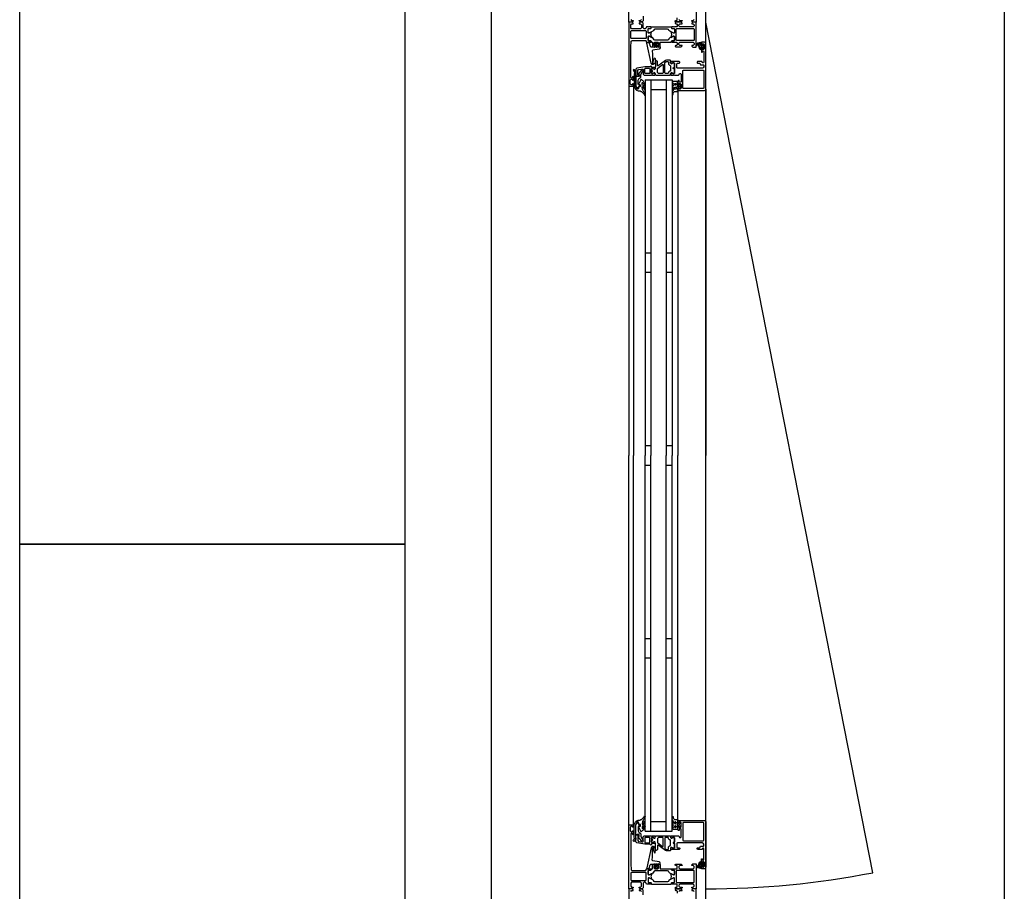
# Model space of a CAD drawing. Header units: millimetres. Extents: x -532 to 413144, y -532 to 654275.
# Tile 35 of 210: x 13378 to 14400, y 19797 to 20702. Entities that reach past the tile are written whole.
import ezdxf

# ---------------------------------------------------------------- set-up
doc = ezdxf.new("R2010")
doc.units = ezdxf.units.MM
doc.header["$LTSCALE"] = 100
for name, color, linetype in [('A-0310-KOZIJN-BU', 7, 'Continuous'), ('A-0410-AFWERKING-GEVEL', 7, 'Continuous'), ('A-0470-AFWERKING-DAK', 7, 'Continuous'), ('BL313---_BUDEUR', 1, 'Continuous')]:
    doc.layers.add(name, color=color, linetype=linetype)

msp = doc.modelspace()

# ---------------------------------------------------------------- linework, layer by layer
at = {"layer": 'A-0310-KOZIJN-BU'}
for p, q in [((14033, 20460), (14027, 20460)), ((14055, 20460), (14049, 20460)), ((14033, 20440), (14027, 20440)), ((14055, 20440), (14049, 20440)), ((14033, 20260), (14027, 20260)), ((14055, 20260), (14049, 20260)), ((14027, 20240), (14033, 20240)), ((14049, 20240), (14055, 20240)), ((14027, 20060), (14033, 20060)), ((14049, 20060), (14055, 20060)), ((14027, 20040), (14033, 20040)), ((14049, 20040), (14055, 20040))]:
    msp.add_line(p, q, dxfattribs=at)
at = {"layer": 'A-0310-KOZIJN-BU', "ltscale": 10}
for points in [[(13867.625, 17100), (13867.625, 21600)], [(14012, 20702.6875), (14013, 20701.6875), (14014.5, 20701.6875), (14014.5, 20701.09375), (14013.40625, 20700), (14010, 20700), (14010, 20766)], [(14080, 20726), (14080, 20700), (14076.59375, 20700), (14075.5, 20701.09375), (14075.5, 20701.6875), (14077, 20701.6875), (14078, 20702.6875)], [(14025, 20706), (14025, 20701.1875), (14024, 20700.1875), (14021.6875, 20700.1875), (14020.6875, 20701.1875), (14020.6875, 20701.6875), (14022.1875, 20701.6875), (14023.1875, 20702.6875)], [(14062, 20702.6875), (14063, 20701.6875), (14065.5, 20701.6875), (14065.5, 20701.1875), (14064.5, 20700.1875), (14058.8125, 20700.1875), (14058.3125, 20700.6875), (14058.3125, 20701.1875), (14058.8125, 20701.6875), (14059.8125, 20701.6875), (14060.3125, 20702.1875), (14060.3125, 20704.5)], [(14012.6875, 20682.875), (14012.1875, 20683.375), (14012.1875, 20690.75), (14012.6875, 20691.25), (14027.6875, 20691.25), (14028.1875, 20690.75), (14028.1875, 20683.375), (14027.6875, 20682.875), (14012.6875, 20682.875)], [(14034.3125, 20669.5), (14034.53125, 20667.5), (14034.6875, 20665.5), (14034.78125, 20663.5), (14034.8125, 20661.5), (14034.75, 20659.5), (14034.625, 20657.5), (14034.71875, 20657.25), (14035.03125, 20657), (14035.34375, 20657.25), (14035.28125, 20659.25), (14036.6875, 20662.5), (14037.03125, 20662.75), (14037.375, 20662.25), (14037.59375, 20662), (14037.71875, 20660.5), (14036.9375, 20657), (14035.4375, 20656), (14034.34375, 20656), (14033.3125, 20657.25), (14028.6875, 20678.125), (14028.78125, 20678.625), (14029.15625, 20678.75), (14030.6875, 20678.75), (14031.1875, 20678.375), (14032.09375, 20675), (14033.0625, 20674.25), (14036.3125, 20674.25), (14036.8125, 20673.75), (14037.3125, 20674.25), (14037.3125, 20676.125), (14036.59375, 20676.125), (14036.34375, 20676.25), (14036.34375, 20676.625), (14037.9375, 20678.375), (14038.6875, 20678.75), (14039.46875, 20678.375), (14041.0625, 20676.625), (14041.0625, 20676.25), (14040.8125, 20676.125), (14040.09375, 20676.125), (14040.09375, 20674.25), (14040.59375, 20673.75), (14041.09375, 20674.25), (14042.6875, 20674.25), (14042.6875, 20673.375), (14042.34375, 20672.375), (14041.46875, 20671.875), (14035.09375, 20670.75), (14034.4375, 20670.25), (14034.3125, 20669.5)], [(14038.09375, 20674.375), (14038.6875, 20673.75), (14039.3125, 20674.375), (14039.3125, 20677.125), (14038.6875, 20677.75), (14038.09375, 20677.125), (14038.09375, 20674.375)], [(14061.5, 20629), (14088.5, 20629), (14089.6875, 20629.5), (14090, 20630.5), (14090, 20677.5), (14089.4375, 20678.75), (14088.5, 20679), (14085.5, 20679), (14085.5, 20677), (14086, 20676.5), (14086.5, 20676.5), (14086.5, 20677.5), (14087.5, 20677.5), (14088.5, 20676.5), (14088.5, 20672.5), (14087.5, 20671.5), (14086.5, 20671.5), (14086.5, 20672.5), (14086, 20672.5), (14085.5, 20672), (14085.5, 20669.25), (14085.65625, 20668.875), (14086, 20668.75), (14086.34375, 20668.875), (14086.5, 20669.25), (14086.5, 20669.5), (14086.65625, 20669.875), (14087, 20670), (14087.5, 20670), (14088, 20669.5), (14088, 20658.25), (14087.5, 20657.75), (14087, 20657.75), (14086, 20659), (14081.5, 20659), (14081, 20658.5), (14081, 20657.75), (14081.5, 20657.25), (14083.5, 20657.25), (14084, 20656.75), (14084, 20656.25), (14084.5, 20655.75), (14087.5, 20655.75), (14088, 20655.25), (14088, 20653.5), (14087.4375, 20652.5), (14086.5, 20652), (14060.5, 20652), (14060, 20652.5), (14060, 20656.75), (14060.5, 20657.25), (14062.5, 20657.25), (14063, 20657.75), (14063, 20658.5), (14062.5, 20659), (14057.5, 20659), (14057.3125, 20659), (14056.6875, 20659), (14056.5, 20659), (14054.03125, 20659), (14053.6875, 20659), (14053.6875, 20658.75), (14053.875, 20657.5), (14054, 20657), (14054.5, 20656.75), (14054.9375, 20657), (14055.375, 20657.75), (14055.71875, 20657.75), (14057.3125, 20657.75), (14057.5, 20657.5), (14057.5, 20646.75), (14057.3125, 20646.5), (14055.71875, 20646.5), (14055.375, 20646.5), (14055.03125, 20647.25), (14054.5, 20647.5), (14054, 20647.25), (14053.875, 20646.75), (14053.6875, 20645.5), (14053.78125, 20645.25), (14054.03125, 20645), (14056.5, 20645), (14056.6875, 20645.25), (14057.3125, 20645.25), (14057.5, 20645), (14061.6875, 20645), (14062.1875, 20645.5), (14062.1875, 20646), (14062.6875, 20646.5), (14064, 20646.5), (14064.5, 20646), (14064.5, 20638), (14064, 20637.5), (14062.6875, 20637.5), (14062.1875, 20638), (14062.1875, 20639.25), (14061.5, 20639.25), (14061, 20638.75), (14061, 20636), (14061.5, 20635.5), (14062, 20635.5), (14062, 20636.25), (14063.5, 20636.25), (14064.5, 20635.5), (14064.5, 20631.5), (14063.5, 20630.5), (14062, 20630.5), (14062, 20631.5), (14061.5, 20631.5), (14061, 20631), (14061, 20629.5), (14061.5, 20629)], [(14084.59375, 20676), (14085.125, 20676), (14085.1875, 20675.875), (14085.1875, 20673.25), (14085.125, 20673.125), (14084.375, 20673.125), (14084.1875, 20673.25), (14082.59375, 20677.5), (14082.625, 20677.625), (14082.6875, 20677.625), (14083.875, 20677.875), (14084.09375, 20677.75), (14084.09375, 20676.5), (14084.59375, 20676)], [(14086.3125, 20675.75), (14087.09375, 20675.75), (14087.3125, 20675.625), (14087.3125, 20673.375), (14087.125, 20673.125), (14086.3125, 20673.125), (14085.90625, 20673.5), (14085.90625, 20675.375), (14086.3125, 20675.75)], [(14017.5, 20644), (14020.3125, 20644), (14020.3125, 20645), (14019.3125, 20645), (14019.3125, 20649.75), (14020.125, 20650.75), (14023.34375, 20651.25), (14024.59375, 20651.25), (14025.09375, 20650.75), (14025.09375, 20646), (14026.09375, 20645), (14033.5, 20645), (14033.6875, 20645.25), (14034.3125, 20645.25), (14034.5, 20645), (14036.96875, 20645), (14037.21875, 20645.25), (14037.3125, 20645.5), (14037.125, 20646.75), (14037, 20647.25), (14036.5, 20647.5), (14035.96875, 20647.25), (14035.625, 20646.5), (14035.28125, 20646.5), (14033.6875, 20646.5), (14033.5, 20646.75), (14033.5, 20651.5), (14033.59375, 20651.75), (14033.6875, 20651.75), (14035.28125, 20651.75), (14035.625, 20651.75), (14036.09375, 20651), (14036.5, 20650.75), (14036.90625, 20651), (14037.125, 20651.5), (14037.3125, 20652.75), (14037.21875, 20653), (14036.96875, 20653), (14034.5, 20653), (14034.3125, 20653), (14033.6875, 20653), (14033.5, 20653), (14033.5, 20654), (14032.90625, 20654.5), (14032.3125, 20654), (14032.3125, 20653.5), (14026.59375, 20653.5), (14018.34375, 20652), (14017.5, 20651), (14017.5, 20644)], [(14040.625, 20654.5), (14040.125, 20654.5), (14039.84375, 20655), (14039.84375, 20659), (14038.84375, 20660), (14037.84375, 20659), (14037.84375, 20653.5), (14037.5625, 20653), (14037.5625, 20651.5), (14037.0625, 20651), (14036.1875, 20651), (14035.4375, 20651.75), (14034.0625, 20651.75), (14033.5625, 20651.25), (14033.5625, 20650), (14033.625, 20649.75), (14033.84375, 20649.75), (14034.3125, 20649.75), (14034.75, 20649.5), (14034.90625, 20649), (14034.75, 20648.75), (14034.3125, 20648.5), (14033.8125, 20648.5), (14033.625, 20648.5), (14033.5625, 20648.25), (14033.5625, 20647), (14034.0625, 20646.5), (14035.4375, 20646.5), (14036.1875, 20647.25), (14037.0625, 20647.25), (14037.5625, 20646.75), (14037.5625, 20645.5), (14038.0625, 20645), (14052.9375, 20645), (14053.4375, 20645.5), (14053.4375, 20646.75), (14053.9375, 20647.25), (14054.8125, 20647.25), (14055.59375, 20646.5), (14056.9375, 20646.5), (14057.4375, 20647), (14057.4375, 20651.25), (14057.3125, 20651.5), (14057, 20651.5), (14056.6875, 20651.5), (14056.3125, 20651.75), (14056.09375, 20652), (14056.3125, 20652.5), (14056.6875, 20652.75), (14057, 20652.75), (14057.3125, 20652.75), (14057.4375, 20653), (14057.4375, 20657.25), (14056.9375, 20657.75), (14055.59375, 20657.75), (14054.8125, 20657), (14053.9375, 20657), (14053.4375, 20657.5), (14053.4375, 20660), (14052.9375, 20660.5), (14049.09375, 20660.5), (14048.09375, 20660.25), (14040.625, 20654.5)], [(14045.84375, 20647.25), (14045.34375, 20646.75), (14040.84375, 20646.75), (14039.84375, 20647.75), (14039.84375, 20651.75), (14040.03125, 20652.25), (14045.03125, 20656), (14045.5625, 20656), (14045.84375, 20655.5), (14045.84375, 20647.25)], [(14027, 20640), (14027, 20250)], [(14027, 20640), (14055, 20640)], [(14033, 20640), (14033, 20250)], [(14049, 20640), (14049, 20250)], [(14055, 20640), (14055, 20250)], [(14010, 20634), (14010, 20250)], [(14015, 20634), (14015, 20250)], [(14033, 20630), (14049, 20630)], [(14061, 20628.5), (14061, 20250)], [(14090, 20630.5), (14090, 20250)], [(14010, 19866), (14010, 20250)], [(14015, 19866), (14015, 20250)], [(14027, 19860), (14027, 20250)], [(14033, 19860), (14033, 20250)], [(14049, 19860), (14049, 20250)], [(14055, 19860), (14055, 20250)], [(14061, 19871.5), (14061, 20250)], [(14090, 19869.5), (14090, 20250)], [(14033, 19870), (14049, 19870)], [(14061.5, 19871), (14088.5, 19871), (14089.6875, 19870.5), (14090, 19869.5), (14090, 19822.5), (14089.4375, 19821.25), (14088.5, 19821), (14085.5, 19821), (14085.5, 19823), (14086, 19823.5), (14086.5, 19823.5), (14086.5, 19822.5), (14087.5, 19822.5), (14088.5, 19823.5), (14088.5, 19827.5), (14087.5, 19828.5), (14086.5, 19828.5), (14086.5, 19827.5), (14086, 19827.5), (14085.5, 19828), (14085.5, 19830.75), (14085.65625, 19831.125), (14086, 19831.25), (14086.34375, 19831.125), (14086.5, 19830.75), (14086.5, 19830.5), (14086.65625, 19830.125), (14087, 19830), (14087.5, 19830), (14088, 19830.5), (14088, 19841.75), (14087.5, 19842.25), (14087, 19842.25), (14086, 19841), (14081.5, 19841), (14081, 19841.5), (14081, 19842.25), (14081.5, 19842.75), (14083.5, 19842.75), (14084, 19843.25), (14084, 19843.75), (14084.5, 19844.25), (14087.5, 19844.25), (14088, 19844.75), (14088, 19846.5), (14087.4375, 19847.5), (14086.5, 19848), (14060.5, 19848), (14060, 19847.5), (14060, 19843.25), (14060.5, 19842.75), (14062.5, 19842.75), (14063, 19842.25), (14063, 19841.5), (14062.5, 19841), (14057.5, 19841), (14057.3125, 19841), (14056.6875, 19841), (14056.5, 19841), (14054.03125, 19841), (14053.6875, 19841), (14053.6875, 19841.25), (14053.875, 19842.5), (14054, 19843), (14054.5, 19843.25), (14054.9375, 19843), (14055.375, 19842.25), (14055.71875, 19842.25), (14057.3125, 19842.25), (14057.5, 19842.5), (14057.5, 19853.25), (14057.3125, 19853.5), (14055.71875, 19853.5), (14055.375, 19853.5), (14055.03125, 19852.75), (14054.5, 19852.5), (14054, 19852.75), (14053.875, 19853.25), (14053.6875, 19854.5), (14053.78125, 19854.75), (14054.03125, 19855), (14056.5, 19855), (14056.6875, 19854.75), (14057.3125, 19854.75), (14057.5, 19855), (14061.6875, 19855), (14062.1875, 19854.5), (14062.1875, 19854), (14062.6875, 19853.5), (14064, 19853.5), (14064.5, 19854), (14064.5, 19862), (14064, 19862.5), (14062.6875, 19862.5), (14062.1875, 19862), (14062.1875, 19860.75), (14061.5, 19860.75), (14061, 19861.25), (14061, 19864), (14061.5, 19864.5), (14062, 19864.5), (14062, 19863.75), (14063.5, 19863.75), (14064.5, 19864.5), (14064.5, 19868.5), (14063.5, 19869.5), (14062, 19869.5), (14062, 19868.5), (14061.5, 19868.5), (14061, 19869), (14061, 19870.5), (14061.5, 19871)], [(14027, 19860), (14055, 19860)], [(14017.5, 19856), (14020.3125, 19856), (14020.3125, 19855), (14019.3125, 19855), (14019.3125, 19850.25), (14020.125, 19849.25), (14023.34375, 19848.75), (14024.59375, 19848.75), (14025.09375, 19849.25), (14025.09375, 19854), (14026.09375, 19855), (14033.5, 19855), (14033.6875, 19854.75), (14034.3125, 19854.75), (14034.5, 19855), (14036.96875, 19855), (14037.21875, 19854.75), (14037.3125, 19854.5), (14037.125, 19853.25), (14037, 19852.75), (14036.5, 19852.5), (14035.96875, 19852.75), (14035.625, 19853.5), (14035.28125, 19853.5), (14033.6875, 19853.5), (14033.5, 19853.25), (14033.5, 19848.5), (14033.59375, 19848.25), (14033.6875, 19848.25), (14035.28125, 19848.25), (14035.625, 19848.25), (14036.09375, 19849), (14036.5, 19849.25), (14036.90625, 19849), (14037.125, 19848.5), (14037.3125, 19847.25), (14037.21875, 19847), (14036.96875, 19847), (14034.5, 19847), (14034.3125, 19847), (14033.6875, 19847), (14033.5, 19847), (14033.5, 19846), (14032.90625, 19845.5), (14032.3125, 19846), (14032.3125, 19846.5), (14026.59375, 19846.5), (14018.34375, 19848), (14017.5, 19849), (14017.5, 19856)], [(14040.625, 19845.5), (14040.125, 19845.5), (14039.84375, 19845), (14039.84375, 19841), (14038.84375, 19840), (14037.84375, 19841), (14037.84375, 19846.5), (14037.5625, 19847), (14037.5625, 19848.5), (14037.0625, 19849), (14036.1875, 19849), (14035.4375, 19848.25), (14034.0625, 19848.25), (14033.5625, 19848.75), (14033.5625, 19850), (14033.625, 19850.25), (14033.84375, 19850.25), (14034.3125, 19850.25), (14034.75, 19850.5), (14034.90625, 19851), (14034.75, 19851.25), (14034.3125, 19851.5), (14033.8125, 19851.5), (14033.625, 19851.5), (14033.5625, 19851.75), (14033.5625, 19853), (14034.0625, 19853.5), (14035.4375, 19853.5), (14036.1875, 19852.75), (14037.0625, 19852.75), (14037.5625, 19853.25), (14037.5625, 19854.5), (14038.0625, 19855), (14052.9375, 19855), (14053.4375, 19854.5), (14053.4375, 19853.25), (14053.9375, 19852.75), (14054.8125, 19852.75), (14055.59375, 19853.5), (14056.9375, 19853.5), (14057.4375, 19853), (14057.4375, 19848.75), (14057.3125, 19848.5), (14057, 19848.5), (14056.6875, 19848.5), (14056.3125, 19848.25), (14056.09375, 19848), (14056.3125, 19847.5), (14056.6875, 19847.25), (14057, 19847.25), (14057.3125, 19847.25), (14057.4375, 19847), (14057.4375, 19842.75), (14056.9375, 19842.25), (14055.59375, 19842.25), (14054.8125, 19843), (14053.9375, 19843), (14053.4375, 19842.5), (14053.4375, 19840), (14052.9375, 19839.5), (14049.09375, 19839.5), (14048.09375, 19839.75), (14040.625, 19845.5)], [(14045.84375, 19852.75), (14045.34375, 19853.25), (14040.84375, 19853.25), (14039.84375, 19852.25), (14039.84375, 19848.25), (14040.03125, 19847.75), (14045.03125, 19844), (14045.5625, 19844), (14045.84375, 19844.5), (14045.84375, 19852.75)], [(14034.3125, 19830.5), (14034.53125, 19832.5), (14034.6875, 19834.5), (14034.78125, 19836.5), (14034.8125, 19838.5), (14034.75, 19840.5), (14034.625, 19842.5), (14034.71875, 19842.75), (14035.03125, 19843), (14035.34375, 19842.75), (14035.28125, 19840.75), (14036.6875, 19837.5), (14037.03125, 19837.25), (14037.375, 19837.75), (14037.59375, 19838), (14037.71875, 19839.5), (14036.9375, 19843), (14035.4375, 19844), (14034.34375, 19844), (14033.3125, 19842.75), (14028.6875, 19821.875), (14028.78125, 19821.375), (14029.15625, 19821.25), (14030.6875, 19821.25), (14031.1875, 19821.625), (14032.09375, 19825), (14033.0625, 19825.75), (14036.3125, 19825.75), (14036.8125, 19826.25), (14037.3125, 19825.75), (14037.3125, 19823.875), (14036.59375, 19823.875), (14036.34375, 19823.75), (14036.34375, 19823.375), (14037.9375, 19821.625), (14038.6875, 19821.25), (14039.46875, 19821.625), (14041.0625, 19823.375), (14041.0625, 19823.75), (14040.8125, 19823.875), (14040.09375, 19823.875), (14040.09375, 19825.75), (14040.59375, 19826.25), (14041.09375, 19825.75), (14042.6875, 19825.75), (14042.6875, 19826.625), (14042.34375, 19827.625), (14041.46875, 19828.125), (14035.09375, 19829.25), (14034.4375, 19829.75), (14034.3125, 19830.5)], [(14084.59375, 19824), (14085.125, 19824), (14085.1875, 19824.125), (14085.1875, 19826.75), (14085.125, 19826.875), (14084.375, 19826.875), (14084.1875, 19826.75), (14082.59375, 19822.5), (14082.625, 19822.375), (14082.6875, 19822.375), (14083.875, 19822.125), (14084.09375, 19822.25), (14084.09375, 19823.5), (14084.59375, 19824)], [(14086.3125, 19824.25), (14087.09375, 19824.25), (14087.3125, 19824.375), (14087.3125, 19826.625), (14087.125, 19826.875), (14086.3125, 19826.875), (14085.90625, 19826.5), (14085.90625, 19824.625), (14086.3125, 19824.25)], [(14012.6875, 19817.125), (14012.1875, 19816.625), (14012.1875, 19809.25), (14012.6875, 19808.75), (14027.6875, 19808.75), (14028.1875, 19809.25), (14028.1875, 19816.625), (14027.6875, 19817.125), (14012.6875, 19817.125)], [(14038.09375, 19825.625), (14038.6875, 19826.25), (14039.3125, 19825.625), (14039.3125, 19822.875), (14038.6875, 19822.25), (14038.09375, 19822.875), (14038.09375, 19825.625)], [(14012, 19797.3125), (14013, 19798.3125), (14014.5, 19798.3125), (14014.5, 19798.90625), (14013.40625, 19800), (14010, 19800), (14010, 19734)], [(14025, 19794), (14025, 19798.8125), (14024, 19799.8125), (14021.6875, 19799.8125), (14020.6875, 19798.8125), (14020.6875, 19798.3125), (14022.1875, 19798.3125), (14023.1875, 19797.3125)], [(14062, 19797.3125), (14063, 19798.3125), (14065.5, 19798.3125), (14065.5, 19798.8125), (14064.5, 19799.8125), (14058.8125, 19799.8125), (14058.3125, 19799.3125), (14058.3125, 19798.8125), (14058.8125, 19798.3125), (14059.8125, 19798.3125), (14060.3125, 19797.8125), (14060.3125, 19795.5)], [(14080, 19774), (14080, 19800), (14076.59375, 19800), (14075.5, 19798.90625), (14075.5, 19798.3125), (14077, 19798.3125), (14078, 19797.3125)]]:
    msp.add_lwpolyline(points, dxfattribs=at)
for points in [[(14030, 20695), (14028.5, 20695), (14028, 20694.5), (14028, 20694), (14027, 20693), (14026, 20693), (14025, 20694), (14025, 20698.8125), (14024, 20699.8125), (14021.6875, 20699.8125), (14020.6875, 20698.8125), (14020.6875, 20698.3125), (14022.1875, 20698.3125), (14023.1875, 20697.3125), (14023.1875, 20694), (14022.1875, 20693), (14013, 20693), (14012, 20694), (14012, 20697.3125), (14013, 20698.3125), (14014.5, 20698.3125), (14014.5, 20698.90625), (14013.40625, 20700), (14010, 20700), (14010, 20634), (14010.5, 20633.5), (14014.5, 20633.5), (14015, 20634), (14015, 20635.5), (14014.5, 20636), (14014, 20636), (14014, 20635), (14012.5, 20635), (14011.5, 20636), (14011.5, 20639.75), (14012.5, 20640.75), (14014, 20640.75), (14014, 20639.75), (14014.5, 20639.75), (14015, 20640.25), (14015, 20643.25), (14014.5, 20643.75), (14014, 20643.25), (14014, 20642.75), (14013.5, 20641.75), (14012.6875, 20641.75), (14012.1875, 20642.75), (14012.1875, 20674), (14012.4375, 20680.125), (14013.4375, 20681), (14027.5, 20681), (14028, 20680.5), (14028, 20679.5), (14028.5, 20679), (14030, 20679), (14030.71875, 20679.25), (14031, 20679), (14032.90625, 20679), (14033.1875, 20679.375), (14033.1875, 20680.375), (14032.90625, 20680.625), (14030.5, 20680.625), (14030, 20681.125), (14030, 20685), (14030.5, 20685.5), (14031.1875, 20685.5), (14033.59375, 20684.125), (14033.6875, 20684.125), (14033.78125, 20684.1875), (14033.8125, 20684.25), (14033.28125, 20686.125), (14033.09375, 20687), (14033.28125, 20687.9375), (14033.78125, 20689.75), (14033.78125, 20689.875), (14033.6875, 20689.9375), (14033.59375, 20689.9375), (14031.1875, 20688.5), (14030.5, 20688.5), (14030, 20689), (14030, 20692.90625), (14030.5, 20693.40625), (14032.90625, 20693.40625), (14033.1875, 20693.71875), (14033.1875, 20694.71875), (14032.90625, 20695), (14031, 20695), (14030.28125, 20694.8125)], [(14057.5, 20679), (14059.8125, 20679), (14060.3125, 20678.5), (14060.3125, 20676.25), (14059.8125, 20675.75), (14058.8125, 20675.75), (14058.3125, 20675.25), (14058.3125, 20674.75), (14058.8125, 20674.25), (14064.5, 20674.25), (14065.5, 20675.25), (14065.5, 20675.75), (14063, 20675.75), (14062, 20676.75), (14062, 20678), (14063, 20679), (14070, 20679), (14071, 20679), (14077, 20679), (14078, 20678), (14078, 20676.75), (14077, 20675.75), (14075.5, 20675.75), (14075.5, 20675.125), (14076.59375, 20674), (14080, 20674), (14080, 20700), (14076.59375, 20700), (14075.5, 20698.90625), (14075.5, 20698.3125), (14077, 20698.3125), (14078, 20697.3125), (14078, 20696), (14077, 20695), (14071, 20695), (14070, 20695), (14063, 20695), (14062, 20696), (14062, 20697.3125), (14063, 20698.3125), (14065.5, 20698.3125), (14065.5, 20698.8125), (14064.5, 20699.8125), (14058.8125, 20699.8125), (14058.3125, 20699.3125), (14058.3125, 20698.8125), (14058.8125, 20698.3125), (14059.8125, 20698.3125), (14060.3125, 20697.8125), (14060.3125, 20695.5), (14059.8125, 20695), (14057.5, 20695), (14056.78125, 20694.8125), (14056.5, 20695), (14054.59375, 20695), (14054.3125, 20694.71875), (14054.3125, 20693.71875), (14054.59375, 20693.40625), (14057, 20693.40625), (14057.5, 20692.90625), (14057.5, 20689), (14057, 20688.5), (14056.3125, 20688.5), (14053.90625, 20689.9375), (14053.84375, 20689.9375), (14053.78125, 20689.9375), (14053.6875, 20689.8125), (14053.9375, 20688.625), (14054.40625, 20687), (14053.9375, 20685.4375), (14053.71875, 20684.3125), (14053.90625, 20684.125), (14056.3125, 20685.5), (14057, 20685.5), (14057.5, 20685), (14057.5, 20681.125), (14057, 20680.625), (14054.59375, 20680.625), (14054.3125, 20680.375), (14054.3125, 20679.375), (14054.59375, 20679), (14056.5, 20679), (14057.21875, 20679.25)], [(14054.3125, 20693.71875), (14054.59375, 20693.40625), (14057, 20693.40625), (14057.5, 20692.90625), (14057.5, 20689.375), (14056.78125, 20688.5625), (14055.96875, 20688.6875), (14052.5625, 20690.625), (14051.78125, 20691.375), (14051.25, 20692.3125), (14050.375, 20692.8125), (14037.125, 20692.8125), (14036.25, 20692.3125), (14035.71875, 20691.375), (14034.9375, 20690.625), (14031.53125, 20688.6875), (14030.4375, 20688.6875), (14030, 20689.375), (14030, 20692.90625), (14030.5, 20693.40625), (14032.90625, 20693.40625), (14033.1875, 20693.71875), (14033.1875, 20694.5), (14033.6875, 20695), (14053.8125, 20695), (14054.3125, 20694.5)], [(14054.3125, 20680.375), (14054.59375, 20680.625), (14057, 20680.625), (14057.5, 20681.125), (14057.5, 20684.6875), (14056.78125, 20685.5), (14055.96875, 20685.375), (14052.5625, 20683.5), (14051.78125, 20682.75), (14051.25, 20681.75), (14050.375, 20681.25), (14037.125, 20681.25), (14036.25, 20681.75), (14035.71875, 20682.75), (14034.9375, 20683.5), (14031.53125, 20685.375), (14030.4375, 20685.375), (14030, 20684.6875), (14030, 20681.125), (14030.5, 20680.625), (14032.90625, 20680.625), (14033.1875, 20680.375), (14033.1875, 20679.5), (14033.6875, 20679), (14034.6875, 20679), (14034.6875, 20674.75), (14035.1875, 20674.25), (14036.03125, 20674.25), (14037, 20675), (14037.1875, 20675.75), (14036.1875, 20675.75), (14036.1875, 20678), (14037.1875, 20679), (14040.1875, 20679), (14041.1875, 20678), (14041.1875, 20675.75), (14040.1875, 20675.75), (14040.40625, 20675), (14041.375, 20674.25), (14042.1875, 20674.25), (14042.6875, 20674.75), (14042.6875, 20679), (14053.8125, 20679), (14054.3125, 20679.5)], [(14059.3125, 20681.375), (14059.3125, 20692.71875), (14059.8125, 20693.21875), (14077.5, 20693.21875), (14078, 20692.71875), (14078, 20681.375), (14077.5, 20680.875), (14059.8125, 20680.875)], [(14086.625, 20676.375), (14086.46875, 20676.25), (14085.34375, 20676.25), (14085.1875, 20676.375), (14085.1875, 20678.25), (14084.96875, 20678.625), (14084.5, 20678.75), (14081.28125, 20678.25), (14080.1875, 20676.75), (14080.46875, 20675.875), (14080.78125, 20675.75), (14081.09375, 20675.875), (14081.1875, 20676.125), (14081, 20676.75), (14081.21875, 20677.25), (14081.6875, 20677.5), (14081.75, 20677.375), (14081.84375, 20677.375), (14083.5625, 20672.25), (14084.9375, 20671.5), (14085.1875, 20671.875), (14085.1875, 20672.75), (14085.34375, 20672.875), (14086.4375, 20672.875), (14086.625, 20672.75), (14086.78125, 20671.875), (14086.875, 20671.75), (14087.09375, 20671.875), (14087.8125, 20672.625), (14088.09375, 20673.25), (14088.09375, 20675.75), (14087.875, 20676.375), (14087.1875, 20677.25), (14087, 20677.375), (14086.84375, 20677.25)], [(14047.4375, 20647.25), (14047.4375, 20657.5), (14047.625, 20658), (14048.84375, 20659), (14049.125, 20659), (14050.9375, 20659), (14051.4375, 20658.5), (14051.4375, 20656.25), (14052.4375, 20655.25), (14052.9375, 20655.25), (14053.4375, 20654.75), (14053.4375, 20649.5), (14052.9375, 20649), (14052.4375, 20649), (14051.4375, 20648), (14051.4375, 20647.25), (14050.9375, 20646.75), (14047.9375, 20646.75)], [(14017.09375, 20634), (14017.09375, 20646), (14017.4375, 20647.75), (14017.375, 20648.5), (14016.0625, 20650.5), (14015.21875, 20650.75), (14014.6875, 20650), (14014.84375, 20649.5), (14015.8125, 20648), (14015.875, 20647.75), (14015.875, 20647.75), (14015.59375, 20646.25), (14015.59375, 20634), (14015.875, 20632.5), (14016.625, 20631), (14016.90625, 20630.5), (14018.1875, 20629.5), (14019.78125, 20628.5), (14021.125, 20628.5), (14021.8125, 20628.5), (14022.4375, 20628), (14023.09375, 20628), (14023.6875, 20627.5), (14024.21875, 20627), (14024.71875, 20626.5), (14025.1875, 20626), (14025.59375, 20625.5), (14025.9375, 20625), (14026.1875, 20624), (14026.6875, 20624), (14026.875, 20624.5), (14026.65625, 20625.5), (14026.375, 20626.5), (14026, 20627), (14025.59375, 20628), (14025.09375, 20628.5), (14024.53125, 20629.5), (14024.375, 20630), (14024.09375, 20632.5), (14024.28125, 20633), (14024.53125, 20633), (14024.96875, 20632.5), (14025.34375, 20631.5), (14025.625, 20631), (14025.875, 20630.5), (14026.3125, 20629.5), (14026.5, 20629.5), (14026.875, 20630), (14026.78125, 20630.5), (14026.59375, 20631.5), (14026.375, 20632), (14026.0625, 20632.5), (14025.6875, 20633.5), (14025.25, 20634), (14024.78125, 20634.5), (14024.21875, 20635), (14024.09375, 20635.5), (14024.09375, 20637), (14024.28125, 20637.25), (14024.5625, 20637.25), (14024.96875, 20636.75), (14025.3125, 20636.25), (14025.59375, 20636), (14025.8125, 20635.5), (14025.9375, 20634.5), (14026.5625, 20634.5), (14026.875, 20635), (14026.65625, 20636), (14026.40625, 20636.5), (14026.09375, 20637), (14025.71875, 20637.75), (14025.3125, 20638.25), (14024.84375, 20639), (14024.3125, 20639.5), (14023.75, 20640), (14022.9375, 20640.75), (14022.46875, 20640.25), (14022.21875, 20639.5), (14021.9375, 20638.75), (14021.625, 20638), (14021.21875, 20637.25), (14020.78125, 20636.75), (14020.3125, 20636), (14019.96875, 20635.5), (14020.03125, 20635.5), (14020.3125, 20635), (14021.96875, 20635), (14022.28125, 20635), (14022.28125, 20633), (14021.96875, 20633), (14020.46875, 20633), (14020.1875, 20632.5), (14020.1875, 20631), (14019.875, 20630.5), (14019.15625, 20630.5), (14018.875, 20630.5), (14017.6875, 20632), (14017.53125, 20632)], [(14022.6875, 20643), (14022.6875, 20645.25), (14024, 20648.5), (14024.71875, 20649), (14025, 20649.5), (14024.71875, 20650.25), (14024, 20650.5), (14023.28125, 20650.25), (14023.1875, 20650.25), (14019.8125, 20646), (14019.8125, 20645.5), (14020.6875, 20645.5), (14020.6875, 20643.5), (14018.59375, 20643.5), (14018.3125, 20643.75), (14017.5, 20643.75), (14017.5, 20634), (14017.90625, 20632.5), (14019.0625, 20631), (14019.625, 20631), (14020, 20631.5), (14020, 20632.5), (14020.5, 20633), (14021.5, 20633), (14022, 20633.5), (14022, 20634.5), (14021.5, 20635), (14020.1875, 20635), (14019.6875, 20635.5), (14019.6875, 20639.75), (14020.8125, 20641.75), (14021.53125, 20641.75)], [(14027.09375, 20652), (14031.5, 20652), (14032, 20651.5), (14032, 20647), (14031.5, 20646.5), (14027.09375, 20646.5), (14026.59375, 20647), (14026.59375, 20651.5)], [(14034.90625, 20649), (14034.78125, 20648.75), (14034.25, 20648.5), (14033.875, 20648.75), (14033.71875, 20649.25), (14033.875, 20649.5), (14034.25, 20649.75), (14034.78125, 20649.5)], [(14057.3125, 20652), (14057.1875, 20651.75), (14056.65625, 20651.5), (14056.28125, 20651.75), (14056.125, 20652.25), (14056.28125, 20652.5), (14056.65625, 20652.75), (14057.1875, 20652.5)], [(14066.3125, 20649.75), (14066.8125, 20650.25), (14087.3125, 20650.25), (14087.8125, 20649.75), (14087.8125, 20631.5), (14087.3125, 20631), (14066.8125, 20631), (14066.3125, 20631.5)], [(14060.1875, 20628), (14061.1875, 20628.5), (14061.59375, 20629), (14060.6875, 20629), (14060.6875, 20630.5), (14060.21875, 20631), (14060.21875, 20631.5), (14060.6875, 20631.5), (14062, 20631.5), (14062.3125, 20631.5), (14062.3125, 20631.5), (14062.53125, 20631), (14062.8125, 20631), (14063.84375, 20632), (14064, 20632.5), (14064, 20634), (14063.84375, 20634.5), (14062.8125, 20635.5), (14062.625, 20635.5), (14062.375, 20635.5), (14062.21875, 20635), (14062, 20635), (14060.6875, 20635), (14060.21875, 20635), (14060.21875, 20635.5), (14060.6875, 20636), (14060.6875, 20637.75), (14060.40625, 20638.25), (14056.40625, 20638.25), (14055.40625, 20637.5), (14055.1875, 20637.25), (14055.40625, 20636.75), (14056.1875, 20636.5), (14056.40625, 20636.25), (14056.1875, 20636), (14055.40625, 20635.5), (14055.1875, 20635.5), (14055.40625, 20635), (14056.1875, 20634.5), (14056.40625, 20634.5), (14056.1875, 20634), (14055.40625, 20633.5), (14055.1875, 20633.5), (14055.40625, 20633), (14056.1875, 20632.5), (14056.40625, 20632.5), (14056.1875, 20632), (14055.40625, 20631.5), (14055.1875, 20631.5), (14055.46875, 20631), (14056.3125, 20631), (14056.8125, 20630.5), (14055.6875, 20629), (14055.1875, 20628), (14055.1875, 20625), (14055.625, 20625), (14055.84375, 20625), (14056.0625, 20625), (14056.15625, 20626), (14056.28125, 20626.5), (14057.65625, 20628)], [(14059.1875, 20636), (14059.1875, 20635), (14058.6875, 20634.5), (14058.09375, 20634.5), (14057.59375, 20635), (14057.59375, 20636), (14058.09375, 20636.25), (14058.6875, 20636.25)], [(14059.1875, 20632), (14059.1875, 20631), (14058.6875, 20630.5), (14058.09375, 20630.5), (14057.59375, 20631), (14057.59375, 20632), (14058.09375, 20632.5), (14058.6875, 20632.5)], [(14060.1875, 20633.5), (14060.6875, 20634), (14062.3125, 20634), (14062.8125, 20633.5), (14062.8125, 20633), (14062.3125, 20632.5), (14060.6875, 20632.5), (14060.1875, 20633)], [(14017.09375, 19866), (14017.09375, 19854), (14017.4375, 19852.25), (14017.375, 19851.5), (14016.0625, 19849.5), (14015.21875, 19849.25), (14014.6875, 19850), (14014.84375, 19850.5), (14015.8125, 19852), (14015.875, 19852.25), (14015.875, 19852.25), (14015.59375, 19853.75), (14015.59375, 19866), (14015.875, 19867.5), (14016.625, 19869), (14016.90625, 19869.5), (14018.1875, 19870.5), (14019.78125, 19871.5), (14021.125, 19871.5), (14021.8125, 19871.5), (14022.4375, 19872), (14023.09375, 19872), (14023.6875, 19872.5), (14024.21875, 19873), (14024.71875, 19873.5), (14025.1875, 19874), (14025.59375, 19874.5), (14025.9375, 19875), (14026.1875, 19876), (14026.6875, 19876), (14026.875, 19875.5), (14026.65625, 19874.5), (14026.375, 19873.5), (14026, 19873), (14025.59375, 19872), (14025.09375, 19871.5), (14024.53125, 19870.5), (14024.375, 19870), (14024.09375, 19867.5), (14024.28125, 19867), (14024.53125, 19867), (14024.96875, 19867.5), (14025.34375, 19868.5), (14025.625, 19869), (14025.875, 19869.5), (14026.3125, 19870.5), (14026.5, 19870.5), (14026.875, 19870), (14026.78125, 19869.5), (14026.59375, 19868.5), (14026.375, 19868), (14026.0625, 19867.5), (14025.6875, 19866.5), (14025.25, 19866), (14024.78125, 19865.5), (14024.21875, 19865), (14024.09375, 19864.5), (14024.09375, 19863), (14024.28125, 19862.75), (14024.5625, 19862.75), (14024.96875, 19863.25), (14025.3125, 19863.75), (14025.59375, 19864), (14025.8125, 19864.5), (14025.9375, 19865.5), (14026.5625, 19865.5), (14026.875, 19865), (14026.65625, 19864), (14026.40625, 19863.5), (14026.09375, 19863), (14025.71875, 19862.25), (14025.3125, 19861.75), (14024.84375, 19861), (14024.3125, 19860.5), (14023.75, 19860), (14022.9375, 19859.25), (14022.46875, 19859.75), (14022.21875, 19860.5), (14021.9375, 19861.25), (14021.625, 19862), (14021.21875, 19862.75), (14020.78125, 19863.25), (14020.3125, 19864), (14019.96875, 19864.5), (14020.03125, 19864.5), (14020.3125, 19865), (14021.96875, 19865), (14022.28125, 19865), (14022.28125, 19867), (14021.96875, 19867), (14020.46875, 19867), (14020.1875, 19867.5), (14020.1875, 19869), (14019.875, 19869.5), (14019.15625, 19869.5), (14018.875, 19869.5), (14017.6875, 19868), (14017.53125, 19868)], [(14022.6875, 19857), (14022.6875, 19854.75), (14024, 19851.5), (14024.71875, 19851), (14025, 19850.5), (14024.71875, 19849.75), (14024, 19849.5), (14023.28125, 19849.75), (14023.1875, 19849.75), (14019.8125, 19854), (14019.8125, 19854.5), (14020.6875, 19854.5), (14020.6875, 19856.5), (14018.59375, 19856.5), (14018.3125, 19856.25), (14017.5, 19856.25), (14017.5, 19866), (14017.90625, 19867.5), (14019.0625, 19869), (14019.625, 19869), (14020, 19868.5), (14020, 19867.5), (14020.5, 19867), (14021.5, 19867), (14022, 19866.5), (14022, 19865.5), (14021.5, 19865), (14020.1875, 19865), (14019.6875, 19864.5), (14019.6875, 19860.25), (14020.8125, 19858.25), (14021.53125, 19858.25)], [(14060.1875, 19872), (14061.1875, 19871.5), (14061.59375, 19871), (14060.6875, 19871), (14060.6875, 19869.5), (14060.21875, 19869), (14060.21875, 19868.5), (14060.6875, 19868.5), (14062, 19868.5), (14062.3125, 19868.5), (14062.3125, 19868.5), (14062.53125, 19869), (14062.8125, 19869), (14063.84375, 19868), (14064, 19867.5), (14064, 19866), (14063.84375, 19865.5), (14062.8125, 19864.5), (14062.625, 19864.5), (14062.375, 19864.5), (14062.21875, 19865), (14062, 19865), (14060.6875, 19865), (14060.21875, 19865), (14060.21875, 19864.5), (14060.6875, 19864), (14060.6875, 19862.25), (14060.40625, 19861.75), (14056.40625, 19861.75), (14055.40625, 19862.5), (14055.1875, 19862.75), (14055.40625, 19863.25), (14056.1875, 19863.5), (14056.40625, 19863.75), (14056.1875, 19864), (14055.40625, 19864.5), (14055.1875, 19864.5), (14055.40625, 19865), (14056.1875, 19865.5), (14056.40625, 19865.5), (14056.1875, 19866), (14055.40625, 19866.5), (14055.1875, 19866.5), (14055.40625, 19867), (14056.1875, 19867.5), (14056.40625, 19867.5), (14056.1875, 19868), (14055.40625, 19868.5), (14055.1875, 19868.5), (14055.46875, 19869), (14056.3125, 19869), (14056.8125, 19869.5), (14055.6875, 19871), (14055.1875, 19872), (14055.1875, 19875), (14055.625, 19875), (14055.84375, 19875), (14056.0625, 19875), (14056.15625, 19874), (14056.28125, 19873.5), (14057.65625, 19872)], [(14059.1875, 19868), (14059.1875, 19869), (14058.6875, 19869.5), (14058.09375, 19869.5), (14057.59375, 19869), (14057.59375, 19868), (14058.09375, 19867.5), (14058.6875, 19867.5)], [(14060.1875, 19866.5), (14060.6875, 19866), (14062.3125, 19866), (14062.8125, 19866.5), (14062.8125, 19867), (14062.3125, 19867.5), (14060.6875, 19867.5), (14060.1875, 19867)], [(14066.3125, 19850.25), (14066.8125, 19849.75), (14087.3125, 19849.75), (14087.8125, 19850.25), (14087.8125, 19868.5), (14087.3125, 19869), (14066.8125, 19869), (14066.3125, 19868.5)], [(14030, 19805), (14028.5, 19805), (14028, 19805.5), (14028, 19806), (14027, 19807), (14026, 19807), (14025, 19806), (14025, 19801.1875), (14024, 19800.1875), (14021.6875, 19800.1875), (14020.6875, 19801.1875), (14020.6875, 19801.6875), (14022.1875, 19801.6875), (14023.1875, 19802.6875), (14023.1875, 19806), (14022.1875, 19807), (14013, 19807), (14012, 19806), (14012, 19802.6875), (14013, 19801.6875), (14014.5, 19801.6875), (14014.5, 19801.09375), (14013.40625, 19800), (14010, 19800), (14010, 19866), (14010.5, 19866.5), (14014.5, 19866.5), (14015, 19866), (14015, 19864.5), (14014.5, 19864), (14014, 19864), (14014, 19865), (14012.5, 19865), (14011.5, 19864), (14011.5, 19860.25), (14012.5, 19859.25), (14014, 19859.25), (14014, 19860.25), (14014.5, 19860.25), (14015, 19859.75), (14015, 19856.75), (14014.5, 19856.25), (14014, 19856.75), (14014, 19857.25), (14013.5, 19858.25), (14012.6875, 19858.25), (14012.1875, 19857.25), (14012.1875, 19826), (14012.4375, 19819.875), (14013.4375, 19819), (14027.5, 19819), (14028, 19819.5), (14028, 19820.5), (14028.5, 19821), (14030, 19821), (14030.71875, 19820.75), (14031, 19821), (14032.90625, 19821), (14033.1875, 19820.625), (14033.1875, 19819.625), (14032.90625, 19819.375), (14030.5, 19819.375), (14030, 19818.875), (14030, 19815), (14030.5, 19814.5), (14031.1875, 19814.5), (14033.59375, 19815.875), (14033.6875, 19815.875), (14033.78125, 19815.8125), (14033.8125, 19815.75), (14033.28125, 19813.875), (14033.09375, 19813), (14033.28125, 19812.0625), (14033.78125, 19810.25), (14033.78125, 19810.125), (14033.6875, 19810.0625), (14033.59375, 19810.0625), (14031.1875, 19811.5), (14030.5, 19811.5), (14030, 19811), (14030, 19807.09375), (14030.5, 19806.59375), (14032.90625, 19806.59375), (14033.1875, 19806.28125), (14033.1875, 19805.28125), (14032.90625, 19805), (14031, 19805), (14030.28125, 19805.1875)], [(14059.1875, 19864), (14059.1875, 19865), (14058.6875, 19865.5), (14058.09375, 19865.5), (14057.59375, 19865), (14057.59375, 19864), (14058.09375, 19863.75), (14058.6875, 19863.75)], [(14027.09375, 19848), (14031.5, 19848), (14032, 19848.5), (14032, 19853), (14031.5, 19853.5), (14027.09375, 19853.5), (14026.59375, 19853), (14026.59375, 19848.5)], [(14034.90625, 19851), (14034.78125, 19851.25), (14034.25, 19851.5), (14033.875, 19851.25), (14033.71875, 19850.75), (14033.875, 19850.5), (14034.25, 19850.25), (14034.78125, 19850.5)], [(14047.4375, 19852.75), (14047.4375, 19842.5), (14047.625, 19842), (14048.84375, 19841), (14049.125, 19841), (14050.9375, 19841), (14051.4375, 19841.5), (14051.4375, 19843.75), (14052.4375, 19844.75), (14052.9375, 19844.75), (14053.4375, 19845.25), (14053.4375, 19850.5), (14052.9375, 19851), (14052.4375, 19851), (14051.4375, 19852), (14051.4375, 19852.75), (14050.9375, 19853.25), (14047.9375, 19853.25)], [(14057.3125, 19848), (14057.1875, 19848.25), (14056.65625, 19848.5), (14056.28125, 19848.25), (14056.125, 19847.75), (14056.28125, 19847.5), (14056.65625, 19847.25), (14057.1875, 19847.5)], [(14086.625, 19823.625), (14086.46875, 19823.75), (14085.34375, 19823.75), (14085.1875, 19823.625), (14085.1875, 19821.75), (14084.96875, 19821.375), (14084.5, 19821.25), (14081.28125, 19821.75), (14080.1875, 19823.25), (14080.46875, 19824.125), (14080.78125, 19824.25), (14081.09375, 19824.125), (14081.1875, 19823.875), (14081, 19823.25), (14081.21875, 19822.75), (14081.6875, 19822.5), (14081.75, 19822.625), (14081.84375, 19822.625), (14083.5625, 19827.75), (14084.9375, 19828.5), (14085.1875, 19828.125), (14085.1875, 19827.25), (14085.34375, 19827.125), (14086.4375, 19827.125), (14086.625, 19827.25), (14086.78125, 19828.125), (14086.875, 19828.25), (14087.09375, 19828.125), (14087.8125, 19827.375), (14088.09375, 19826.75), (14088.09375, 19824.25), (14087.875, 19823.625), (14087.1875, 19822.75), (14087, 19822.625), (14086.84375, 19822.75)], [(14054.3125, 19819.625), (14054.59375, 19819.375), (14057, 19819.375), (14057.5, 19818.875), (14057.5, 19815.3125), (14056.78125, 19814.5), (14055.96875, 19814.625), (14052.5625, 19816.5), (14051.78125, 19817.25), (14051.25, 19818.25), (14050.375, 19818.75), (14037.125, 19818.75), (14036.25, 19818.25), (14035.71875, 19817.25), (14034.9375, 19816.5), (14031.53125, 19814.625), (14030.4375, 19814.625), (14030, 19815.3125), (14030, 19818.875), (14030.5, 19819.375), (14032.90625, 19819.375), (14033.1875, 19819.625), (14033.1875, 19820.5), (14033.6875, 19821), (14034.6875, 19821), (14034.6875, 19825.25), (14035.1875, 19825.75), (14036.03125, 19825.75), (14037, 19825), (14037.1875, 19824.25), (14036.1875, 19824.25), (14036.1875, 19822), (14037.1875, 19821), (14040.1875, 19821), (14041.1875, 19822), (14041.1875, 19824.25), (14040.1875, 19824.25), (14040.40625, 19825), (14041.375, 19825.75), (14042.1875, 19825.75), (14042.6875, 19825.25), (14042.6875, 19821), (14053.8125, 19821), (14054.3125, 19820.5)], [(14057.5, 19821), (14059.8125, 19821), (14060.3125, 19821.5), (14060.3125, 19823.75), (14059.8125, 19824.25), (14058.8125, 19824.25), (14058.3125, 19824.75), (14058.3125, 19825.25), (14058.8125, 19825.75), (14064.5, 19825.75), (14065.5, 19824.75), (14065.5, 19824.25), (14063, 19824.25), (14062, 19823.25), (14062, 19822), (14063, 19821), (14070, 19821), (14071, 19821), (14077, 19821), (14078, 19822), (14078, 19823.25), (14077, 19824.25), (14075.5, 19824.25), (14075.5, 19824.875), (14076.59375, 19826), (14080, 19826), (14080, 19800), (14076.59375, 19800), (14075.5, 19801.09375), (14075.5, 19801.6875), (14077, 19801.6875), (14078, 19802.6875), (14078, 19804), (14077, 19805), (14071, 19805), (14070, 19805), (14063, 19805), (14062, 19804), (14062, 19802.6875), (14063, 19801.6875), (14065.5, 19801.6875), (14065.5, 19801.1875), (14064.5, 19800.1875), (14058.8125, 19800.1875), (14058.3125, 19800.6875), (14058.3125, 19801.1875), (14058.8125, 19801.6875), (14059.8125, 19801.6875), (14060.3125, 19802.1875), (14060.3125, 19804.5), (14059.8125, 19805), (14057.5, 19805), (14056.78125, 19805.1875), (14056.5, 19805), (14054.59375, 19805), (14054.3125, 19805.28125), (14054.3125, 19806.28125), (14054.59375, 19806.59375), (14057, 19806.59375), (14057.5, 19807.09375), (14057.5, 19811), (14057, 19811.5), (14056.3125, 19811.5), (14053.90625, 19810.0625), (14053.84375, 19810.0625), (14053.78125, 19810.0625), (14053.6875, 19810.1875), (14053.9375, 19811.375), (14054.40625, 19813), (14053.9375, 19814.5625), (14053.71875, 19815.6875), (14053.90625, 19815.875), (14056.3125, 19814.5), (14057, 19814.5), (14057.5, 19815), (14057.5, 19818.875), (14057, 19819.375), (14054.59375, 19819.375), (14054.3125, 19819.625), (14054.3125, 19820.625), (14054.59375, 19821), (14056.5, 19821), (14057.21875, 19820.75)], [(14059.3125, 19818.625), (14059.3125, 19807.28125), (14059.8125, 19806.78125), (14077.5, 19806.78125), (14078, 19807.28125), (14078, 19818.625), (14077.5, 19819.125), (14059.8125, 19819.125)], [(14054.3125, 19806.28125), (14054.59375, 19806.59375), (14057, 19806.59375), (14057.5, 19807.09375), (14057.5, 19810.625), (14056.78125, 19811.4375), (14055.96875, 19811.3125), (14052.5625, 19809.375), (14051.78125, 19808.625), (14051.25, 19807.6875), (14050.375, 19807.1875), (14037.125, 19807.1875), (14036.25, 19807.6875), (14035.71875, 19808.625), (14034.9375, 19809.375), (14031.53125, 19811.3125), (14030.4375, 19811.3125), (14030, 19810.625), (14030, 19807.09375), (14030.5, 19806.59375), (14032.90625, 19806.59375), (14033.1875, 19806.28125), (14033.1875, 19805.5), (14033.6875, 19805), (14053.8125, 19805), (14054.3125, 19805.5)]]:
    msp.add_lwpolyline(points, close=True, dxfattribs=at)
at = {"layer": 'A-0410-AFWERKING-GEVEL', "ltscale": 10}
msp.add_lwpolyline([(14090, 17100), (14090, 21600), (14400, 21600), (14400, 17100)], close=True, dxfattribs=at)
at = {"layer": 'A-0470-AFWERKING-DAK', "ltscale": 10}
for points in [[(13777.5, 20758), (13777.5, 20158), (13377.5, 20158), (13377.5, 20758)], [(13777.5, 20158), (13777.5, 19558), (13377.5, 19558), (13377.5, 20158)]]:
    msp.add_lwpolyline(points, close=True, dxfattribs=at)
at = {"layer": 'BL313---_BUDEUR', "ltscale": 10}
msp.add_lwpolyline([(14090, 19800, 0.0484858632), (14263.3125, 19816.84375), (14090, 20700)], format="xyb", dxfattribs=at)

doc.saveas('drawing.dxf')
